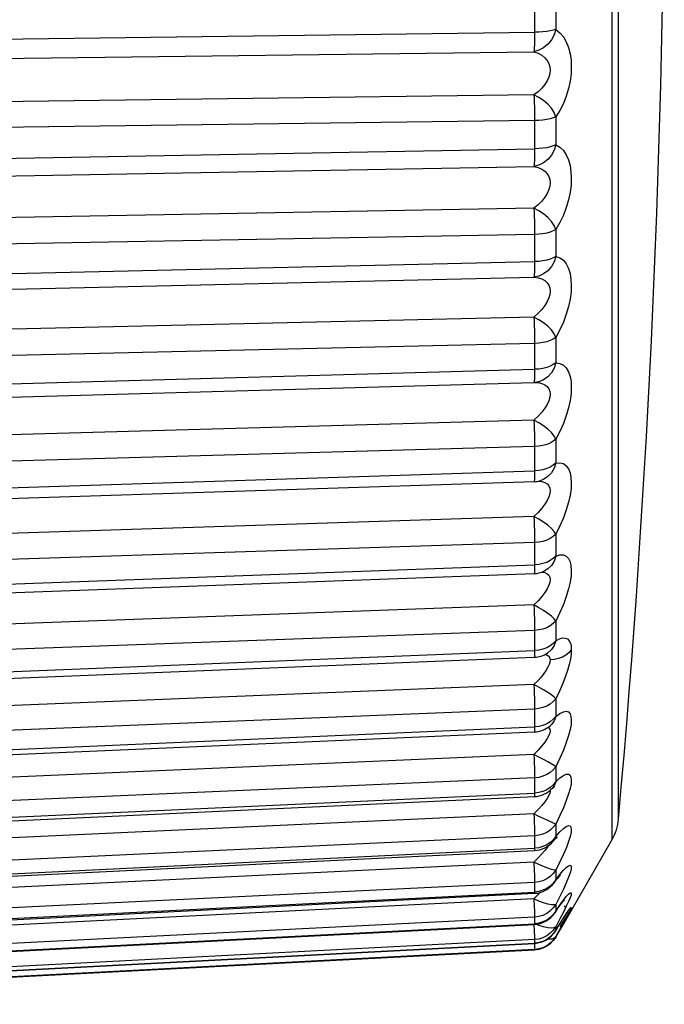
# Model space of a CAD drawing. Header units: millimetres. Extents: x -728 to -141, y -62 to 525.
# Tile 110 of 186: x -211.19 to -206.73, y 240.34 to 247.16. Entities that reach past the tile are written whole.
import ezdxf

# ---------------------------------------------------------------- set-up
doc = ezdxf.new("R2010")
doc.units = ezdxf.units.MM
doc.header["$LTSCALE"] = 23.1
doc.layers.add('R912005502_AM_0', color=7, linetype='CONTINUOUS')

msp = doc.modelspace()

# ---------------------------------------------------------------- linework, layer by layer
at = {"layer": 'R912005502_AM_0', "color": 7}
for p, q in [((-207.0943, 255.9009), (-207.0943, 241.4826)), ((-207.049, 242.9704), (-207.049, 255.7577)), ((-207.6295, 247.3028), (-207.6294, 247.0706)), ((-207.4829, 247.2869), (-207.4829, 247.0888)), ((-213.9036, 246.9908), (-207.6294, 247.0706)), ((-213.9082, 246.8556), (-207.6339, 246.9351)), ((-207.6339, 246.6361), (-213.9082, 246.5565)), ((-207.6295, 246.4901), (-207.6294, 246.2636)), ((-207.4829, 246.4839), (-207.4829, 246.2909)), ((-207.6294, 246.4587), (-213.9036, 246.3793)), ((-213.9036, 246.1509), (-207.6294, 246.2636)), ((-213.9082, 246.0293), (-207.6339, 246.1417)), ((-207.6339, 245.8522), (-213.9082, 245.7396)), ((-207.6294, 245.671), (-213.9036, 245.5586)), ((-207.6295, 245.7016), (-207.6294, 245.4832)), ((-207.4829, 245.705), (-207.4829, 245.5193)), ((-213.9036, 245.3388), (-207.6294, 245.4832)), ((-213.9082, 245.2322), (-207.6339, 245.3763)), ((-207.6339, 245.0993), (-213.9082, 244.955)), ((-207.6294, 244.9164), (-213.9036, 244.7723)), ((-207.6295, 244.9458), (-207.6294, 244.7379)), ((-207.4829, 244.9589), (-207.4829, 244.7824)), ((-213.9036, 244.5634), (-207.6294, 244.7379)), ((-213.9082, 244.4729), (-207.6339, 244.6472)), ((-207.6326, 244.6495), (-207.6338, 244.6471)), ((-207.6338, 244.6471), (-207.6288, 244.6473)), ((-207.6286, 244.6474), (-207.6288, 244.6473)), ((-207.6339, 244.3858), (-213.9082, 244.2114)), ((-207.6295, 244.2311), (-207.6294, 244.036)), ((-207.4829, 244.2537), (-207.4829, 244.0884)), ((-207.6294, 244.2032), (-213.9036, 244.0289)), ((-213.9036, 243.8333), (-207.6294, 244.036)), ((-213.9072, 243.7586), (-207.633, 243.9611)), ((-207.6326, 243.9614), (-207.633, 243.9611)), ((-207.5935, 243.9667), (-207.5943, 243.9666)), ((-207.5242, 243.8783), (-207.5306, 243.8559)), ((-207.6339, 243.7195), (-213.9082, 243.5169)), ((-207.6295, 243.5652), (-207.6294, 243.3851)), ((-207.4829, 243.5971), (-207.4829, 243.4448)), ((-207.6294, 243.5391), (-213.9036, 243.3366)), ((-213.9036, 243.1564), (-207.6294, 243.3851)), ((-207.5998, 243.3877), (-207.6294, 243.3851)), ((-213.9065, 243.0964), (-207.6323, 243.3248)), ((-207.6314, 243.3264), (-207.6323, 243.3248)), ((-207.5308, 243.313), (-207.5242, 243.2993)), ((-207.5242, 243.2993), (-207.522, 243.2832)), ((-207.522, 243.2832), (-207.5242, 243.2647)), ((-207.6339, 243.1076), (-213.9082, 242.8791)), ((-207.6295, 242.9555), (-207.6294, 242.7923)), ((-207.4829, 242.9963), (-207.4829, 242.8587)), ((-207.0492, 242.8168), (-207.049, 242.9704)), ((-207.6294, 242.9315), (-213.9036, 242.703)), ((-207.5715, 242.8017), (-207.5998, 242.7952)), ((-213.9058, 242.4935), (-207.6316, 242.7454)), ((-213.9036, 242.5401), (-207.6294, 242.7923)), ((-207.5998, 242.7952), (-207.6294, 242.7923)), ((-207.5394, 242.7752), (-207.5395, 242.7752)), ((-207.5236, 242.7398), (-207.5221, 242.7272)), ((-207.5221, 242.7272), (-207.5236, 242.7126)), ((-207.6339, 242.557), (-213.9082, 242.305)), ((-207.5669, 242.5201), (-207.6339, 242.557)), ((-207.4829, 242.4579), (-207.4829, 242.3365)), ((-207.6295, 242.4087), (-207.6294, 242.2641)), ((-207.6294, 242.387), (-213.9036, 242.135)), ((-213.9036, 241.9912), (-207.6294, 242.2641)), ((-207.5998, 242.2673), (-207.6294, 242.2641)), ((-207.5368, 242.2611), (-207.5308, 242.258)), ((-207.5223, 242.2718), (-207.5224, 242.2718)), ((-213.9052, 241.9565), (-207.631, 242.2292)), ((-207.6339, 242.0735), (-213.9082, 241.8008)), ((-207.4829, 241.9879), (-207.4943, 241.9968)), ((-207.4829, 241.9879), (-207.4829, 241.8839)), ((-207.6295, 241.9307), (-207.6294, 241.8064)), ((-207.6294, 241.9115), (-213.9036, 241.6388)), ((-207.4943, 241.8563), (-207.5094, 241.8365)), ((-207.4829, 241.8839), (-207.4943, 241.8563)), ((-213.9047, 241.4914), (-207.6305, 241.7818)), ((-213.9036, 241.5158), (-207.6294, 241.8064)), ((-207.5998, 241.8098), (-207.6294, 241.8064)), ((-207.522, 241.8171), (-207.5242, 241.8043)), ((-207.5236, 241.8241), (-207.522, 241.8171)), ((-207.5094, 241.8365), (-207.5095, 241.8364)), ((-207.6339, 241.6626), (-213.9082, 241.3721)), ((-207.6039, 241.6926), (-207.6339, 241.6626)), ((-207.4829, 241.5912), (-207.4829, 241.5059)), ((-207.6294, 241.5104), (-213.9036, 241.2199)), ((-207.6294, 241.5104), (-207.6294, 241.4241)), ((-207.4829, 241.5059), (-207.4943, 241.4811)), ((-207.4829, 241.5059), (-207.4542, 241.5379)), ((-207.4738, 241.5021), (-207.4723, 241.5036)), ((-207.5208, 241.4641), (-207.5449, 241.448)), ((-207.5345, 241.4419), (-207.5417, 241.4306)), ((-207.5, 241.4733), (-207.5002, 241.4731)), ((-207.4943, 241.4811), (-207.5, 241.4733)), ((-207.0943, 241.4826), (-207.4512, 240.8645)), ((-213.9043, 241.1032), (-207.6301, 241.4082)), ((-213.9036, 241.119), (-207.6294, 241.4241)), ((-207.5998, 241.4278), (-207.6294, 241.4241)), ((-207.5785, 241.3853), (-207.6039, 241.3582)), ((-207.6339, 241.3287), (-213.9082, 241.0237)), ((-207.6039, 241.3582), (-207.6339, 241.3287)), ((-207.4829, 241.2724), (-207.4829, 241.2067)), ((-207.4299, 241.2722), (-207.41, 241.292)), ((-207.6294, 241.1879), (-213.9036, 240.8828)), ((-207.6294, 241.1879), (-207.6294, 241.1215)), ((-207.5208, 241.1631), (-207.5449, 241.1463)), ((-207.4934, 241.1861), (-207.4936, 241.1858)), ((-207.4829, 241.2067), (-207.4934, 241.1861)), ((-213.904, 240.7961), (-207.6298, 241.1124)), ((-213.9036, 240.8051), (-207.6294, 241.1215)), ((-207.6039, 241.1041), (-207.6339, 241.0754)), ((-207.5998, 241.1253), (-207.6294, 241.1215)), ((-207.5883, 241.12), (-207.6039, 241.1041)), ((-207.4298, 241.1412), (-207.4541, 241.0911)), ((-207.6339, 241.0754), (-213.9082, 240.7592)), ((-207.6339, 241.0754), (-207.6314, 241.0179)), ((-207.4541, 241.0911), (-207.4829, 241.0348)), ((-207.4829, 241.0348), (-207.4829, 240.9894)), ((-207.4522, 241.0306), (-207.4444, 241.0413)), ((-207.4317, 241.0576), (-207.4267, 241.0637)), ((-207.4267, 241.0637), (-207.4227, 241.0683)), ((-207.4887, 240.9781), (-207.4888, 240.9779)), ((-207.4829, 240.9894), (-207.4887, 240.9781)), ((-207.4099, 241.0227), (-207.4298, 240.9821)), ((-207.423, 241.0199), (-207.418, 241.0263)), ((-207.4049, 240.9572), (-207.3981, 240.9677)), ((-207.4006, 240.9827), (-207.3992, 240.9846)), ((-207.3981, 240.9677), (-207.3919, 240.9771)), ((-213.9038, 240.5736), (-207.6295, 240.8976)), ((-207.6294, 240.9477), (-213.9036, 240.6314)), ((-213.9036, 240.5776), (-207.6294, 240.9017)), ((-207.6336, 240.8974), (-207.6314, 240.8513)), ((-207.6294, 240.9477), (-207.6294, 240.9017)), ((-207.4829, 240.8566), (-207.4543, 240.9024)), ((-207.462, 240.8894), (-207.4441, 240.9177)), ((-207.4543, 240.9024), (-207.4301, 240.9403)), ((-207.4526, 240.8808), (-207.4342, 240.9107)), ((-207.4342, 240.9107), (-207.4232, 240.9283)), ((-207.4098, 240.944), (-207.4297, 240.9076)), ((-207.4232, 240.9283), (-207.4134, 240.9439)), ((-207.4134, 240.9439), (-207.4049, 240.9572)), ((-207.4856, 240.8515), (-207.462, 240.8894)), ((-207.4853, 240.852), (-207.4854, 240.8519)), ((-207.4829, 240.8566), (-207.4853, 240.852)), ((-207.4829, 240.8812), (-207.4829, 240.8566)), ((-207.4829, 240.8096), (-207.4513, 240.8643)), ((-213.9037, 240.438), (-207.6294, 240.7663)), ((-207.6294, 240.7922), (-213.9036, 240.4682)), ((-213.9036, 240.4391), (-207.6294, 240.7674)), ((-207.6295, 240.7993), (-207.6294, 240.7922)), ((-207.6, 240.7962), (-207.6294, 240.7922)), ((-207.6294, 240.7922), (-207.6294, 240.7674)), ((-207.6294, 240.7674), (-207.6294, 240.7663)), ((-207.4829, 240.8131), (-207.4829, 240.8096)), ((-207.6294, 240.7198), (-214.7886, 240.3445)), ((-207.6295, 240.7272), (-207.6294, 240.7234)), ((-207.6, 240.7274), (-207.6294, 240.7234)), ((-207.5998, 240.7239), (-207.6294, 240.7198)), ((-207.6294, 240.7234), (-207.6294, 240.7198))]:
    msp.add_line(p, q, dxfattribs=at)
for points in [[(-207.4829, 247.0888), (-207.4943, 247.052), (-207.5133, 247.0176), (-207.5377, 246.9875), (-207.5669, 246.963), (-207.6, 246.9454), (-207.6339, 246.9351)], [(-207.6294, 247.0706), (-207.6295, 247.04), (-207.6299, 247.0115), (-207.6305, 246.986), (-207.6314, 246.9644), (-207.6326, 246.9472), (-207.6339, 246.9351)], [(-207.4829, 247.0888), (-207.5, 247.084), (-207.5208, 247.0795), (-207.5449, 247.0759), (-207.5715, 247.0732), (-207.5998, 247.0713), (-207.6294, 247.0706)], [(-207.4829, 247.0888), (-207.4542, 247.0668), (-207.4298, 247.0388), (-207.4099, 247.0038), (-207.3945, 246.9642), (-207.3839, 246.9214), (-207.3776, 246.8761), (-207.3755, 246.8298), (-207.3776, 246.7818), (-207.3839, 246.7314), (-207.3946, 246.6799), (-207.41, 246.628), (-207.4299, 246.5771), (-207.4542, 246.5293), (-207.4829, 246.4839)], [(-207.6339, 246.9351), (-207.6039, 246.9249), (-207.5786, 246.9109), (-207.5578, 246.8938), (-207.5418, 246.8743), (-207.5307, 246.8533), (-207.5242, 246.831), (-207.522, 246.8081), (-207.5242, 246.7844), (-207.5307, 246.7594), (-207.5419, 246.7339), (-207.5579, 246.7081), (-207.5787, 246.6827), (-207.604, 246.6585), (-207.6339, 246.6361)], [(-207.4829, 246.4839), (-207.4943, 246.5146), (-207.5133, 246.5446), (-207.5377, 246.5732), (-207.5669, 246.5987), (-207.6, 246.6196), (-207.6339, 246.6361)], [(-207.6339, 246.6361), (-207.6326, 246.6116), (-207.6314, 246.5838), (-207.6305, 246.5536), (-207.6299, 246.5221), (-207.6295, 246.4901)], [(-207.4829, 246.4839), (-207.4999, 246.477), (-207.5208, 246.471), (-207.5449, 246.4661), (-207.5715, 246.4623), (-207.6, 246.4599), (-207.6294, 246.4587)], [(-207.4829, 246.2909), (-207.4943, 246.2538), (-207.5133, 246.2196), (-207.5377, 246.19), (-207.5669, 246.1666), (-207.6, 246.1503), (-207.6339, 246.1417)], [(-207.4829, 246.2909), (-207.5, 246.2836), (-207.5208, 246.2769), (-207.5449, 246.2715), (-207.5715, 246.2675), (-207.5998, 246.2647), (-207.6294, 246.2636)], [(-207.4829, 246.2909), (-207.4542, 246.2749), (-207.4299, 246.2522), (-207.41, 246.2221), (-207.3946, 246.1866), (-207.384, 246.1472), (-207.3777, 246.1045), (-207.3755, 246.0599), (-207.3776, 246.0129), (-207.3838, 245.9631), (-207.3945, 245.9115), (-207.4099, 245.8582), (-207.4298, 245.8051), (-207.4541, 245.7543), (-207.4829, 245.705)], [(-207.6294, 246.2636), (-207.6295, 246.2341), (-207.6299, 246.2073), (-207.6305, 246.184), (-207.6314, 246.1649), (-207.6326, 246.1507), (-207.6339, 246.1417)], [(-207.6339, 246.1417), (-207.604, 246.1345), (-207.5787, 246.1233), (-207.558, 246.1087), (-207.5419, 246.0913), (-207.5308, 246.072), (-207.5242, 246.051), (-207.522, 246.029), (-207.5242, 246.0058), (-207.5306, 245.9811), (-207.5417, 245.9554), (-207.5578, 245.9289), (-207.5786, 245.9024), (-207.6039, 245.8765), (-207.6339, 245.8522)], [(-207.4829, 245.705), (-207.4943, 245.7334), (-207.5133, 245.7615), (-207.5377, 245.7888), (-207.5669, 245.8137), (-207.6, 245.8348), (-207.6339, 245.8522)], [(-207.6339, 245.8522), (-207.6326, 245.8256), (-207.6314, 245.7963), (-207.6305, 245.7652), (-207.6299, 245.7333), (-207.6295, 245.7016)], [(-207.4829, 245.705), (-207.4999, 245.6957), (-207.5208, 245.6876), (-207.5449, 245.681), (-207.5715, 245.6759), (-207.6, 245.6725), (-207.6294, 245.671)], [(-207.4829, 245.5193), (-207.4943, 245.4824), (-207.5133, 245.4486), (-207.5377, 245.42), (-207.5669, 245.3978), (-207.6, 245.383), (-207.6339, 245.3763)], [(-207.6294, 245.4832), (-207.6295, 245.4552), (-207.6299, 245.4303), (-207.6305, 245.4094), (-207.6314, 245.3931), (-207.6326, 245.382), (-207.6339, 245.3763)], [(-207.4829, 245.5193), (-207.5, 245.5096), (-207.5208, 245.5008), (-207.5449, 245.4937), (-207.5715, 245.4883), (-207.5998, 245.4847), (-207.6294, 245.4832)], [(-207.4829, 245.5193), (-207.4542, 245.5094), (-207.4299, 245.4922), (-207.41, 245.4671), (-207.3946, 245.436), (-207.384, 245.4002), (-207.3777, 245.3606), (-207.3755, 245.3183), (-207.3776, 245.273), (-207.3838, 245.2242), (-207.3945, 245.1729), (-207.4099, 245.1191), (-207.4298, 245.0646), (-207.4541, 245.0115), (-207.4829, 244.9589)], [(-207.6339, 245.3763), (-207.604, 245.3721), (-207.5787, 245.3638), (-207.558, 245.3517), (-207.5419, 245.3366), (-207.5308, 245.3191), (-207.5242, 245.2996), (-207.522, 245.2788), (-207.5242, 245.2564), (-207.5306, 245.2322), (-207.5417, 245.2066), (-207.5578, 245.1798), (-207.5786, 245.1525), (-207.6039, 245.1254), (-207.6339, 245.0993)], [(-207.4829, 244.9589), (-207.4943, 244.9846), (-207.5133, 245.0105), (-207.5377, 245.0363), (-207.5669, 245.0603), (-207.6, 245.0813), (-207.6339, 245.0993)], [(-207.6339, 245.0993), (-207.6326, 245.071), (-207.6314, 245.0406), (-207.6305, 245.0089), (-207.6299, 244.977), (-207.6295, 244.9458)], [(-207.4829, 244.9589), (-207.4999, 244.9473), (-207.5208, 244.9372), (-207.5449, 244.9288), (-207.5715, 244.9225), (-207.6, 244.9183), (-207.6294, 244.9164)], [(-207.4829, 244.7824), (-207.5, 244.7704), (-207.5208, 244.7597), (-207.5449, 244.7509), (-207.5715, 244.7443), (-207.5998, 244.7398), (-207.6294, 244.7379)], [(-207.4829, 244.7824), (-207.4943, 244.7461), (-207.5133, 244.7132), (-207.5377, 244.6859), (-207.5669, 244.6651), (-207.6, 244.652), (-207.6286, 244.6474)], [(-207.4829, 244.7824), (-207.4542, 244.7787), (-207.4298, 244.7672), (-207.4099, 244.7473), (-207.3945, 244.7208), (-207.3839, 244.6891), (-207.3776, 244.6528), (-207.3755, 244.6134), (-207.3776, 244.5702), (-207.3839, 244.5228), (-207.3946, 244.4722), (-207.41, 244.4186), (-207.4299, 244.3636), (-207.4542, 244.3088), (-207.4829, 244.2537)], [(-207.6294, 244.7379), (-207.6295, 244.7117), (-207.6299, 244.6891), (-207.6305, 244.6708), (-207.6314, 244.6575), (-207.6326, 244.6495)], [(-207.6308, 244.6473), (-207.6039, 244.6461), (-207.5786, 244.6407), (-207.5578, 244.6313), (-207.5418, 244.6185), (-207.5307, 244.603), (-207.5242, 244.5852), (-207.522, 244.5657), (-207.5242, 244.5444), (-207.5307, 244.5209), (-207.5419, 244.4956), (-207.5579, 244.4689), (-207.5787, 244.4412), (-207.604, 244.4133), (-207.6339, 244.3858)], [(-207.4829, 244.2537), (-207.4943, 244.2765), (-207.5133, 244.2998), (-207.5377, 244.3238), (-207.5669, 244.3467), (-207.6, 244.3673), (-207.6339, 244.3858)], [(-207.6339, 244.3858), (-207.6326, 244.3561), (-207.6314, 244.3248), (-207.6305, 244.2929), (-207.6299, 244.2613), (-207.6295, 244.2311)], [(-207.4829, 244.2537), (-207.4999, 244.2399), (-207.5208, 244.2279), (-207.5449, 244.2179), (-207.5715, 244.2104), (-207.6, 244.2054), (-207.6294, 244.2032)], [(-207.6294, 244.036), (-207.6295, 244.0118), (-207.6299, 243.9917), (-207.6305, 243.9763), (-207.6314, 243.9661), (-207.6326, 243.9614)], [(-207.4829, 244.0884), (-207.5, 244.0742), (-207.5208, 244.0616), (-207.5449, 244.0512), (-207.5715, 244.0435), (-207.5998, 244.0383), (-207.6294, 244.036)], [(-207.4829, 244.0884), (-207.4943, 244.0531), (-207.5133, 244.0214), (-207.5377, 243.9956), (-207.5669, 243.9766), (-207.5935, 243.9667)], [(-207.4829, 244.0884), (-207.4542, 244.0909), (-207.4299, 244.0853), (-207.41, 244.071), (-207.3946, 244.0496), (-207.384, 244.0224), (-207.3777, 243.99), (-207.3755, 243.9538), (-207.3776, 243.9133), (-207.3838, 243.8681), (-207.3945, 243.819), (-207.4099, 243.7659), (-207.4298, 243.7105), (-207.4541, 243.6544), (-207.4829, 243.5971)], [(-207.604, 243.9645), (-207.5787, 243.962), (-207.558, 243.9554)], [(-207.558, 243.9554), (-207.5419, 243.9452), (-207.5308, 243.932)], [(-207.5308, 243.932), (-207.5242, 243.9162), (-207.522, 243.8983), (-207.5242, 243.8783)], [(-207.5306, 243.8559), (-207.5417, 243.8313), (-207.5578, 243.8048), (-207.5785, 243.7768), (-207.6039, 243.7482), (-207.6339, 243.7195)], [(-207.4829, 243.5971), (-207.4943, 243.6167), (-207.5133, 243.6372), (-207.5377, 243.6591), (-207.5669, 243.6807), (-207.6, 243.7007), (-207.6339, 243.7195)], [(-207.6339, 243.7195), (-207.6326, 243.6887), (-207.6314, 243.6569), (-207.6305, 243.6251), (-207.6299, 243.5942), (-207.6295, 243.5652)], [(-207.4829, 243.5971), (-207.4999, 243.5812), (-207.5208, 243.5674), (-207.5449, 243.556), (-207.5715, 243.5474), (-207.6, 243.5417), (-207.6294, 243.5391)], [(-207.4829, 243.4448), (-207.5, 243.4286), (-207.5208, 243.4142), (-207.5449, 243.4024), (-207.5715, 243.3936), (-207.5998, 243.3877)], [(-207.4829, 243.4448), (-207.4943, 243.4109), (-207.5133, 243.3807), (-207.5377, 243.3567), (-207.5628, 243.3416)], [(-207.4829, 243.4448), (-207.4542, 243.4535), (-207.4299, 243.4538), (-207.41, 243.4451), (-207.3946, 243.4291), (-207.384, 243.4066), (-207.3777, 243.3784), (-207.3755, 243.3458), (-207.3776, 243.3084), (-207.3838, 243.2658), (-207.3945, 243.2186), (-207.4099, 243.1667), (-207.4298, 243.1117), (-207.4541, 243.0551), (-207.4829, 242.9963)], [(-207.6294, 243.3851), (-207.6295, 243.3632), (-207.6299, 243.3458), (-207.6305, 243.3334), (-207.6314, 243.3264)], [(-207.5801, 243.3352), (-207.5787, 243.3352), (-207.558, 243.3314), (-207.5419, 243.3239), (-207.5308, 243.313)], [(-207.5417, 243.2199), (-207.5578, 243.1939), (-207.5786, 243.1661), (-207.6039, 243.1371), (-207.6339, 243.1076)], [(-207.5242, 243.2647), (-207.5306, 243.2435), (-207.5417, 243.2199)], [(-207.4829, 242.9963), (-207.4943, 243.0125), (-207.5133, 243.0301), (-207.5377, 243.0496), (-207.5669, 243.0696), (-207.6, 243.0888), (-207.6339, 243.1076)], [(-207.6339, 243.1076), (-207.6326, 243.0762), (-207.6314, 243.0442), (-207.6305, 243.0128), (-207.6299, 242.9829), (-207.6295, 242.9555)], [(-207.4829, 242.9963), (-207.4999, 242.9786), (-207.5208, 242.9631), (-207.5449, 242.9504), (-207.5715, 242.9407), (-207.6, 242.9344), (-207.6294, 242.9315)], [(-207.4829, 242.8587), (-207.4575, 242.8723), (-207.4355, 242.8791), (-207.4168, 242.8788), (-207.4016, 242.8724), (-207.3901, 242.8602), (-207.382, 242.843), (-207.3771, 242.8217), (-207.3756, 242.796)], [(-207.4829, 242.8587), (-207.5, 242.8406), (-207.5208, 242.8247), (-207.5449, 242.8116), (-207.5715, 242.8017)], [(-207.4829, 242.8587), (-207.4943, 242.8265), (-207.5133, 242.7983), (-207.5394, 242.7752)], [(-207.049, 242.1982), (-207.0488, 242.3032), (-207.049, 242.4112), (-207.0489, 242.5363), (-207.0492, 242.8168)], [(-207.6294, 242.7923), (-207.6295, 242.773), (-207.6299, 242.7584), (-207.6305, 242.7492), (-207.6314, 242.7455), (-207.6316, 242.7454)], [(-207.5574, 242.7656), (-207.5493, 242.7642), (-207.5372, 242.7586), (-207.5287, 242.7504), (-207.5236, 242.7398)], [(-207.3757, 242.796), (-207.3926, 242.7772), (-207.4134, 242.7609), (-207.4375, 242.7474), (-207.4641, 242.7371), (-207.4925, 242.7303), (-207.5221, 242.7272)], [(-207.3756, 242.796), (-207.3771, 242.7665), (-207.3819, 242.7329), (-207.39, 242.6951), (-207.4016, 242.6535), (-207.4168, 242.6082), (-207.4355, 242.56), (-207.4575, 242.5101), (-207.4829, 242.4579)], [(-207.5236, 242.7126), (-207.5287, 242.6957), (-207.5372, 242.6767), (-207.5493, 242.6558), (-207.5652, 242.633), (-207.5846, 242.6087), (-207.6075, 242.5832), (-207.6339, 242.557)], [(-207.6339, 242.557), (-207.6326, 242.5251), (-207.6314, 242.4934), (-207.6305, 242.4627), (-207.6299, 242.4342), (-207.6295, 242.4087)], [(-207.4829, 242.4579), (-207.4999, 242.4385), (-207.5208, 242.4216), (-207.5449, 242.4077), (-207.5715, 242.3971), (-207.6, 242.3901), (-207.6294, 242.387)], [(-207.4829, 242.4579), (-207.4943, 242.4705), (-207.5133, 242.4849), (-207.5377, 242.5019), (-207.5669, 242.5201)], [(-207.4829, 242.3365), (-207.5, 242.3168), (-207.5208, 242.2995), (-207.5449, 242.2852)], [(-207.4829, 242.3365), (-207.4943, 242.3064), (-207.5133, 242.2804), (-207.5223, 242.2718)], [(-207.4829, 242.3365), (-207.4542, 242.3573), (-207.4299, 242.3693), (-207.41, 242.3722), (-207.3946, 242.3671), (-207.384, 242.3547), (-207.3777, 242.3358), (-207.3755, 242.3115), (-207.3776, 242.2814), (-207.3838, 242.2453), (-207.3945, 242.2035), (-207.4099, 242.1558), (-207.4298, 242.1034), (-207.4541, 242.0476), (-207.4829, 241.9879)], [(-207.6294, 242.2641), (-207.6295, 242.2476), (-207.6299, 242.2361), (-207.6305, 242.2301), (-207.631, 242.2292)], [(-207.5449, 242.2852), (-207.5715, 242.2744), (-207.5998, 242.2673)], [(-207.5308, 242.258), (-207.5242, 242.2489), (-207.522, 242.2369)], [(-207.5222, 242.2719), (-207.5169, 242.2762), (-207.5157, 242.2771)], [(-207.5306, 242.204), (-207.5417, 242.183), (-207.5578, 242.159), (-207.5786, 242.1324)], [(-207.522, 242.2369), (-207.5242, 242.222), (-207.5306, 242.204)], [(-207.0489, 241.6261), (-207.049, 241.6273), (-207.049, 242.1982)], [(-207.5786, 242.1324), (-207.6039, 242.1037), (-207.6339, 242.0735)], [(-207.4943, 241.9968), (-207.5377, 242.022), (-207.5669, 242.0382), (-207.6, 242.0551), (-207.6339, 242.0735)], [(-207.6339, 242.0735), (-207.6326, 242.0416), (-207.6314, 242.0104), (-207.6305, 241.9809), (-207.6299, 241.9541), (-207.6295, 241.9307)], [(-207.4829, 241.9879), (-207.4999, 241.967), (-207.5208, 241.9488), (-207.5449, 241.9338), (-207.5715, 241.9224), (-207.6, 241.9149), (-207.6294, 241.9115)], [(-207.4829, 241.8839), (-207.4542, 241.9104), (-207.4299, 241.9281), (-207.41, 241.9368), (-207.3946, 241.9373), (-207.384, 241.9302), (-207.3777, 241.9163), (-207.3755, 241.8966), (-207.3776, 241.8707), (-207.3838, 241.8384), (-207.3945, 241.8001), (-207.4099, 241.7552), (-207.4298, 241.7049), (-207.4541, 241.6505), (-207.4829, 241.5912)], [(-207.4829, 241.8839), (-207.5, 241.8628), (-207.5208, 241.8443), (-207.5449, 241.829)], [(-207.5096, 241.8363), (-207.5021, 241.8437), (-207.495, 241.8503), (-207.4918, 241.8528), (-207.4917, 241.8529)], [(-207.6294, 241.8064), (-207.6295, 241.7928), (-207.6299, 241.7845), (-207.6305, 241.7818)], [(-207.5449, 241.829), (-207.5715, 241.8175), (-207.5998, 241.8098)], [(-207.5242, 241.8043), (-207.5306, 241.7882), (-207.5417, 241.7689), (-207.5578, 241.7462)], [(-207.5578, 241.7462), (-207.5786, 241.7206), (-207.6039, 241.6926)], [(-207.4829, 241.5912), (-207.4943, 241.5963), (-207.5133, 241.6039), (-207.5377, 241.6153), (-207.5669, 241.6292), (-207.6, 241.6447), (-207.6339, 241.6626)], [(-207.6339, 241.6626), (-207.6326, 241.631), (-207.6314, 241.6007), (-207.6305, 241.5726), (-207.6299, 241.5477), (-207.6295, 241.5268), (-207.6294, 241.5104)], [(-207.4829, 241.5912), (-207.4999, 241.5691), (-207.5208, 241.5499), (-207.5449, 241.534), (-207.5715, 241.5219), (-207.6, 241.514), (-207.6294, 241.5104)], [(-207.4542, 241.5379), (-207.43, 241.561), (-207.4101, 241.5754), (-207.3947, 241.5815), (-207.384, 241.5798), (-207.3777, 241.5711), (-207.3755, 241.5562), (-207.3776, 241.5347), (-207.3838, 241.5067), (-207.3944, 241.4721), (-207.4098, 241.4306), (-207.4298, 241.3831), (-207.4541, 241.3305), (-207.4829, 241.2724)], [(-207.4829, 241.5059), (-207.5, 241.4836), (-207.5208, 241.4641)], [(-207.5449, 241.448), (-207.5715, 241.4358), (-207.5998, 241.4278)], [(-207.5005, 241.4727), (-207.4924, 241.4822), (-207.4819, 241.4939), (-207.4738, 241.5021)], [(-207.6294, 241.4241), (-207.6295, 241.4136), (-207.6299, 241.4086), (-207.6301, 241.4082)], [(-207.5417, 241.4306), (-207.5577, 241.4096), (-207.5785, 241.3853)], [(-207.4829, 241.2724), (-207.4943, 241.2736), (-207.5133, 241.2776), (-207.5377, 241.286), (-207.5669, 241.2976), (-207.6, 241.3115), (-207.6339, 241.3287)], [(-207.6339, 241.3287), (-207.6314, 241.2686), (-207.6305, 241.2423), (-207.6299, 241.2197), (-207.6295, 241.2013), (-207.6294, 241.1879)], [(-207.41, 241.292), (-207.3946, 241.3036), (-207.384, 241.3073), (-207.3777, 241.3038), (-207.3755, 241.2938), (-207.3776, 241.277), (-207.3838, 241.2536), (-207.3945, 241.2232)], [(-207.4829, 241.2724), (-207.4999, 241.2493), (-207.5208, 241.2292), (-207.5449, 241.2126), (-207.5715, 241.1999), (-207.6, 241.1917), (-207.6294, 241.1879)], [(-207.494, 241.1853), (-207.4883, 241.1928), (-207.4769, 241.2077), (-207.4668, 241.2204), (-207.4582, 241.2305), (-207.4516, 241.238), (-207.4505, 241.2391)], [(-207.4829, 241.2067), (-207.4542, 241.2437), (-207.4299, 241.2722)], [(-207.4829, 241.2067), (-207.5, 241.1834), (-207.5208, 241.1631)], [(-207.3945, 241.2232), (-207.4099, 241.1855), (-207.4298, 241.1412)], [(-207.6294, 241.1215), (-207.6295, 241.1142), (-207.6298, 241.1124)], [(-207.5449, 241.1463), (-207.5715, 241.1336), (-207.5998, 241.1253)], [(-207.4299, 241.0645), (-207.41, 241.0896), (-207.3946, 241.1067), (-207.384, 241.1158), (-207.3777, 241.1175), (-207.3755, 241.1125), (-207.3776, 241.1007), (-207.3838, 241.082)], [(-207.4829, 241.0348), (-207.4943, 241.0322), (-207.5133, 241.0326), (-207.5377, 241.0379), (-207.5669, 241.047), (-207.6, 241.0592), (-207.6339, 241.0754)], [(-207.4829, 241.0348), (-207.4999, 241.011), (-207.5208, 240.9902), (-207.5449, 240.9731), (-207.5715, 240.9601), (-207.6, 240.9515), (-207.6294, 240.9477)], [(-207.4892, 240.9774), (-207.4806, 240.99), (-207.4704, 241.0049), (-207.4609, 241.0185), (-207.4522, 241.0306)], [(-207.4829, 240.9894), (-207.4542, 241.0311), (-207.4299, 241.0645)], [(-207.4444, 241.0413), (-207.4375, 241.0503), (-207.4317, 241.0576)], [(-207.3838, 241.082), (-207.3945, 241.0561), (-207.4099, 241.0227)], [(-207.6314, 241.0179), (-207.6305, 240.9937), (-207.6299, 240.9735), (-207.6295, 240.958), (-207.6294, 240.9477)], [(-207.4829, 240.9894), (-207.5, 240.9655), (-207.5208, 240.9446)], [(-207.4298, 240.9821), (-207.4541, 240.9351), (-207.4829, 240.8812)], [(-207.4301, 240.9403), (-207.4102, 240.9704), (-207.3948, 240.9927), (-207.384, 241.0071)], [(-207.4203, 240.9541), (-207.4137, 240.9639), (-207.4082, 240.972), (-207.4037, 240.9784), (-207.4006, 240.9827)], [(-207.3838, 240.9939), (-207.3944, 240.9728), (-207.4098, 240.944)], [(-207.384, 241.0071), (-207.3777, 241.0141), (-207.3755, 241.0144), (-207.3776, 241.0076), (-207.3838, 240.9939)], [(-207.6294, 240.9017), (-207.6295, 240.8977), (-207.6295, 240.8976)], [(-207.5715, 240.9142), (-207.5998, 240.9057), (-207.6294, 240.9017)], [(-207.5377, 240.8736), (-207.5669, 240.8802), (-207.6, 240.8905), (-207.6192, 240.8991)], [(-207.5208, 240.9446), (-207.5449, 240.9273), (-207.5715, 240.9142)], [(-207.4297, 240.9076), (-207.4541, 240.8641), (-207.4829, 240.8131)], [(-207.4441, 240.9177), (-207.4356, 240.9309), (-207.4276, 240.9431), (-207.4203, 240.9541)], [(-207.6314, 240.8513), (-207.6299, 240.8118), (-207.6295, 240.7993)], [(-207.4829, 240.8812), (-207.4999, 240.8569), (-207.5208, 240.8357), (-207.5449, 240.8182), (-207.5715, 240.8049), (-207.6, 240.7962)], [(-207.4829, 240.8812), (-207.4943, 240.8747), (-207.5133, 240.8715), (-207.5377, 240.8736)], [(-207.4829, 240.8566), (-207.5, 240.8322), (-207.5208, 240.811)], [(-207.6312, 240.7662), (-207.6299, 240.7365), (-207.6295, 240.7272)], [(-207.5715, 240.7801), (-207.5998, 240.7714), (-207.6294, 240.7674)], [(-207.5208, 240.811), (-207.5449, 240.7934), (-207.5715, 240.7801)], [(-207.4829, 240.8131), (-207.4999, 240.7886), (-207.5208, 240.7672), (-207.5449, 240.7496)], [(-207.4829, 240.8096), (-207.5, 240.785), (-207.5208, 240.7637), (-207.5449, 240.746)], [(-207.4829, 240.8131), (-207.4943, 240.8028), (-207.5133, 240.7961), (-207.5377, 240.795)], [(-207.6294, 240.7234), (-213.9354, 240.3935), (-213.9651, 240.3922), (-213.9928, 240.391), (-214.018, 240.39)], [(-207.5449, 240.7496), (-207.5715, 240.7362), (-207.6, 240.7274)], [(-207.5449, 240.746), (-207.5715, 240.7326), (-207.5998, 240.7239)]]:
    msp.add_lwpolyline(points, dxfattribs=at)
for centre, radius, start, end in [((-285.7141, 248.6918), 78.9818, 354.867361, 5.132639), ((-207.6388, 244.141), 0.18, 271.84836, 284.32902), ((-207.6388, 243.5047), 0.18, 272.08556, 294.98633), ((-207.6388, 242.9253), 0.18, 272.29987, 303.53015), ((-207.6388, 242.4091), 0.18, 272.48895, 310.31545), ((-207.6388, 241.9617), 0.18, 272.65075, 315.95407), ((-207.3966, 241.6571), 0.3491, 330.00075, 354.86736), ((-207.6388, 241.588), 0.18, 272.78351, 320.43707), ((-207.6388, 241.2922), 0.18, 272.88581, 323.88752), ((-207.6388, 241.0774), 0.18, 272.95652, 326.51669), ((-207.6388, 240.9461), 0.18, 272.99489, 328.49451)]:
    msp.add_arc(centre, radius, start, end, dxfattribs=at)

doc.saveas('drawing.dxf')
